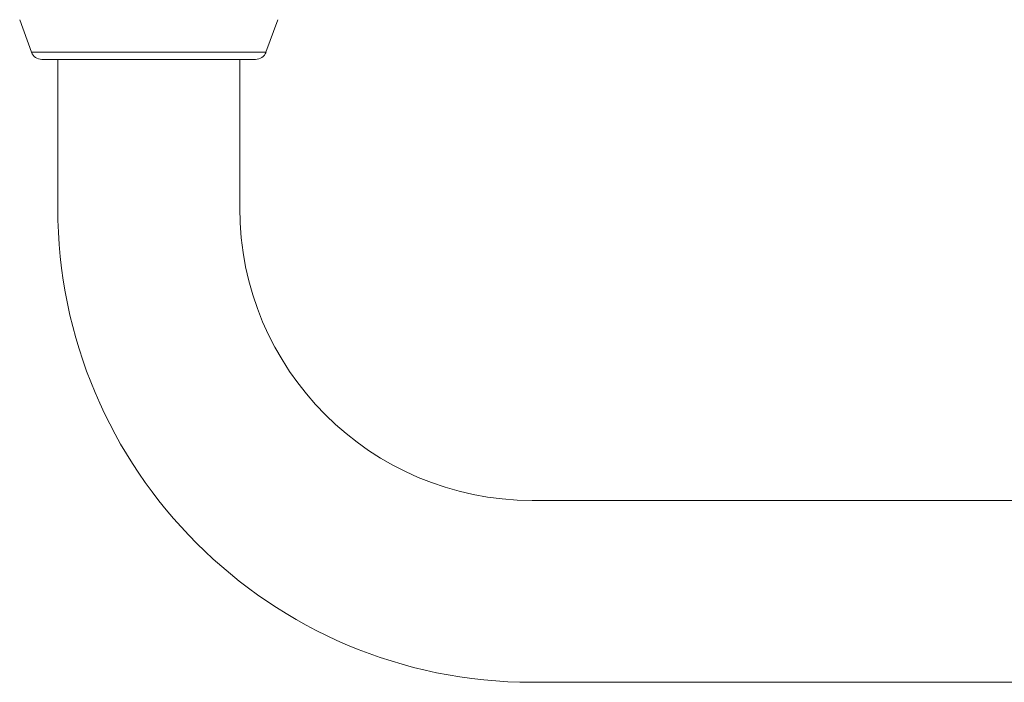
# Model space of a CAD drawing. Header units: millimetres. Extents: x 273.033 to 273.3, y 46.176 to 46.431.
# Tile 1 of 4: x 273.075 to 273.175, y 46.229 to 46.296. Entities that reach past the tile are written whole.
import ezdxf

# ---------------------------------------------------------------- set-up
doc = ezdxf.new("R2010")
doc.units = ezdxf.units.MM
doc.layers.add('SANINDUSA', color=3, linetype='Continuous')

msp = doc.modelspace()

# ---------------------------------------------------------------- linework, layer by layer
at = {"layer": 'SANINDUSA', "linetype": 'Continuous', "lineweight": 15}
for p, q in [((273.0747, 46.29597), (273.0759, 46.29267)), ((273.09974, 46.29267), (273.10095, 46.29597)), ((273.0759, 46.29267), (273.08782, 46.29267)), ((273.07695, 46.29193), (273.08782, 46.29193)), ((273.07857, 46.29193), (273.07857, 46.27683)), ((273.08782, 46.29267), (273.09974, 46.29267)), ((273.09707, 46.27683), (273.09707, 46.29193)), ((273.25332, 46.24708), (273.12682, 46.24708)), ((273.12682, 46.22858), (273.25332, 46.22858))]:
    msp.add_line(p, q, dxfattribs=at)
for centre, radius, start, end in [((273.07695, 46.29306), 0.00113, 200, 270), ((273.09869, 46.29306), 0.00113, 270, 340), ((273.12682, 46.27683), 0.04825, 180, 270), ((273.12682, 46.27683), 0.02975, 180, 270)]:
    msp.add_arc(centre, radius, start, end, dxfattribs=at)
msp.add_open_spline([(273.08782, 46.29193), (273.0907, 46.29193), (273.09347, 46.29193), (273.09754, 46.29193), (273.09869, 46.29193), (273.09869, 46.29193)], degree=3, knots=[0, 0, 0, 0, 0.5, 0.5, 1, 1, 1, 1], dxfattribs=at)

doc.saveas('drawing.dxf')
